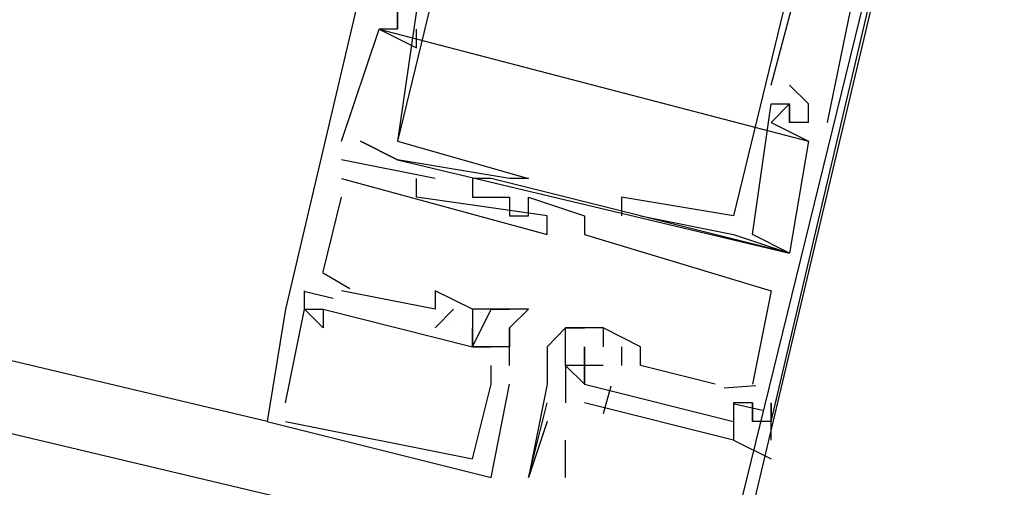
# Model space of a CAD drawing. Header units: feet. Extents: x -79 to 198, y -22 to 181.
# Tile 51 of 256: x 86.583 to 87.287, y 15.184 to 15.518. Entities that reach past the tile are written whole.
import ezdxf

# ---------------------------------------------------------------- set-up
doc = ezdxf.new("R2010")
doc.units = ezdxf.units.FT
doc.layers.add('A-LINEA', color=7, linetype='CONTINUOUS')

msp = doc.modelspace()

# ---------------------------------------------------------------- linework, layer by layer
at = {"layer": 'A-LINEA'}
for p, q in [((72.68, 18.5111), (87.8933, 14.9111)), ((86.76, 15.2311), (80.0667, 16.8178)), ((86.9333, 15.9911), (86.7733, 15.3111)), ((86.9333, 15.9911), (86.7733, 15.3111)), ((86.9333, 15.9911), (86.7733, 15.3111)), ((87.12, 15.2311), (87.28, 15.9111)), ((87.12, 15.2311), (87.28, 15.9111)), ((87.12, 15.2311), (87.28, 15.9111)), ((86.84, 15.5111), (87.1467, 15.4311)), ((86.84, 15.5111), (86.84, 15.5111)), ((86.84, 15.5111), (86.84, 15.5111)), ((86.84, 15.5111), (87.1467, 15.4311)), ((86.84, 15.5111), (86.84, 15.5111)), ((86.84, 15.5111), (86.84, 15.5111)), ((86.84, 15.5111), (86.84, 15.5111)), ((86.84, 15.5111), (86.84, 15.5111)), ((86.8533, 15.5111), (86.8533, 15.5111)), ((86.8533, 15.5111), (86.8533, 15.5111)), ((86.8533, 15.5111), (86.8533, 15.5111)), ((86.8533, 15.5111), (86.8533, 15.5111)), ((86.8533, 15.5111), (86.8533, 15.5111)), ((86.8533, 15.5111), (86.8533, 15.5111)), ((86.8667, 15.5111), (86.8667, 15.5111)), ((86.8667, 15.5111), (86.8667, 15.5111)), ((86.8667, 15.5111), (86.8667, 15.5111)), ((86.8667, 15.4978), (86.8667, 15.4978)), ((86.8667, 15.4978), (86.8667, 15.4978)), ((86.8667, 15.4978), (86.8667, 15.4978)), ((87.12, 15.4711), (87.12, 15.4711)), ((87.12, 15.4711), (87.12, 15.4711)), ((87.12, 15.4711), (87.12, 15.4711)), ((87.1333, 15.4711), (87.1333, 15.4711)), ((87.1333, 15.4711), (87.1333, 15.4711)), ((87.1333, 15.4711), (87.1333, 15.4711)), ((87.12, 15.4578), (87.12, 15.4578)), ((87.12, 15.4578), (87.12, 15.4578)), ((87.12, 15.4578), (87.12, 15.4578)), ((87.1333, 15.4578), (87.1333, 15.4578)), ((87.1333, 15.4578), (87.1333, 15.4578)), ((87.1333, 15.4578), (87.1333, 15.4578)), ((87.1333, 15.4578), (87.1333, 15.4578)), ((87.1333, 15.4578), (87.1333, 15.4578)), ((87.1333, 15.4578), (87.1333, 15.4578)), ((87.1467, 15.4578), (87.1467, 15.4578)), ((87.1467, 15.4578), (87.1467, 15.4578)), ((87.1467, 15.4578), (87.1467, 15.4578)), ((87.12, 15.4444), (87.12, 15.4444)), ((87.12, 15.4444), (87.12, 15.4444)), ((87.12, 15.4444), (87.12, 15.4444)), ((87.1333, 15.4444), (87.1333, 15.4444)), ((87.1333, 15.4444), (87.1333, 15.4444)), ((87.1333, 15.4444), (87.1333, 15.4444)), ((87.1333, 15.4444), (87.1333, 15.4444)), ((87.1333, 15.4444), (87.1333, 15.4444)), ((87.1333, 15.4444), (87.1333, 15.4444)), ((87.1467, 15.4444), (87.1467, 15.4444)), ((87.1467, 15.4444), (87.1467, 15.4444)), ((87.1467, 15.4444), (87.1467, 15.4444)), ((87.1467, 15.4444), (87.1467, 15.4444)), ((87.1467, 15.4444), (87.1467, 15.4444)), ((87.1467, 15.4444), (87.1467, 15.4444)), ((87.16, 15.4444), (87.16, 15.4444)), ((87.16, 15.4444), (87.16, 15.4444)), ((87.16, 15.4444), (87.16, 15.4444)), ((86.8133, 15.4311), (86.8133, 15.4311)), ((86.8133, 15.4311), (86.8133, 15.4311)), ((86.8133, 15.4311), (86.8133, 15.4311)), ((86.8133, 15.4311), (86.8133, 15.4311)), ((86.8133, 15.4311), (86.8133, 15.4311)), ((86.8133, 15.4311), (86.8133, 15.4311)), ((86.8267, 15.4311), (86.8267, 15.4311)), ((86.8267, 15.4311), (86.8267, 15.4311)), ((86.8267, 15.4311), (86.8267, 15.4311)), ((86.8533, 15.4311), (86.8533, 15.4311)), ((86.8533, 15.4311), (86.8533, 15.4311)), ((86.8533, 15.4311), (86.8533, 15.4311)), ((86.8533, 15.4311), (86.8533, 15.4311)), ((86.8533, 15.4311), (86.8533, 15.4311)), ((86.8533, 15.4311), (86.8533, 15.4311)), ((87.1467, 15.4311), (87.1467, 15.4311)), ((87.1467, 15.4311), (87.1467, 15.4311)), ((87.1467, 15.4311), (87.1467, 15.4311)), ((86.88, 15.4044), (86.8133, 15.4178)), ((86.8133, 15.4178), (86.8133, 15.4178)), ((86.88, 15.4044), (86.8133, 15.4178)), ((86.8133, 15.4178), (86.8133, 15.4178)), ((86.88, 15.4044), (86.8133, 15.4178)), ((86.8133, 15.4178), (86.8133, 15.4178)), ((86.8533, 15.4178), (86.8533, 15.4178)), ((86.8533, 15.4178), (86.8533, 15.4178)), ((86.8533, 15.4178), (86.8533, 15.4178)), ((86.8533, 15.4178), (86.8533, 15.4178)), ((86.8533, 15.4178), (86.8533, 15.4178)), ((86.8533, 15.4178), (86.8533, 15.4178)), ((86.8133, 15.4044), (86.8133, 15.4044)), ((86.8133, 15.4044), (86.8133, 15.4044)), ((86.8133, 15.4044), (86.8133, 15.4044)), ((86.8667, 15.3911), (86.8667, 15.4044)), ((86.8667, 15.4044), (86.8667, 15.4044)), ((86.8667, 15.3911), (86.8667, 15.4044)), ((86.8667, 15.4044), (86.8667, 15.4044)), ((86.8667, 15.3911), (86.8667, 15.4044)), ((86.8667, 15.4044), (86.8667, 15.4044)), ((86.88, 15.4044), (86.88, 15.4044)), ((86.88, 15.4044), (86.88, 15.4044)), ((86.88, 15.4044), (86.88, 15.4044)), ((86.9067, 15.4044), (86.9067, 15.4044)), ((86.9067, 15.4044), (86.9067, 15.4044)), ((86.9067, 15.4044), (86.9067, 15.4044)), ((86.9067, 15.4044), (86.9067, 15.4044)), ((86.9067, 15.4044), (86.9067, 15.4044)), ((86.9067, 15.4044), (86.9067, 15.4044)), ((86.92, 15.4044), (86.92, 15.4044)), ((86.92, 15.4044), (86.92, 15.4044)), ((86.92, 15.4044), (86.92, 15.4044)), ((86.92, 15.4044), (86.92, 15.4044)), ((86.92, 15.4044), (86.92, 15.4044)), ((86.92, 15.4044), (86.92, 15.4044)), ((86.9333, 15.4044), (86.9333, 15.4044)), ((86.9333, 15.4044), (86.9333, 15.4044)), ((86.9333, 15.4044), (86.9333, 15.4044)), ((86.9467, 15.4044), (86.9467, 15.4044)), ((86.9467, 15.4044), (86.9467, 15.4044)), ((86.9467, 15.4044), (86.9467, 15.4044)), ((86.8, 15.3378), (86.8133, 15.3911)), ((86.8, 15.3378), (86.8133, 15.3911)), ((86.8, 15.3378), (86.8133, 15.3911)), ((86.8133, 15.3911), (86.8133, 15.3911)), ((86.8133, 15.3911), (86.8133, 15.3911)), ((86.8133, 15.3911), (86.8133, 15.3911)), ((86.8667, 15.3911), (86.8667, 15.3911)), ((86.8667, 15.3911), (86.8667, 15.3911)), ((86.8667, 15.3911), (86.8667, 15.3911)), ((86.88, 15.3911), (86.88, 15.3911)), ((86.88, 15.3911), (86.88, 15.3911)), ((86.88, 15.3911), (86.88, 15.3911)), ((86.9067, 15.3911), (86.9067, 15.3911)), ((86.9067, 15.3911), (86.9067, 15.3911)), ((86.9067, 15.3911), (86.9067, 15.3911)), ((86.9067, 15.3911), (86.9067, 15.3911)), ((86.9067, 15.3911), (86.9067, 15.3911)), ((86.9067, 15.3911), (86.9067, 15.3911)), ((86.92, 15.3911), (86.92, 15.3911)), ((86.92, 15.3911), (86.92, 15.3911)), ((86.92, 15.3911), (86.92, 15.3911)), ((86.9333, 15.3911), (86.9333, 15.3911)), ((86.9333, 15.3911), (86.9333, 15.3911)), ((86.9333, 15.3911), (86.9333, 15.3911)), ((86.9467, 15.3911), (86.9467, 15.3911)), ((86.9467, 15.3911), (86.9467, 15.3911)), ((86.9467, 15.3911), (86.9467, 15.3911)), ((87.0133, 15.3911), (87.0133, 15.3911)), ((87.0133, 15.3911), (87.0133, 15.3911)), ((87.0133, 15.3911), (87.0133, 15.3911)), ((86.9333, 15.3778), (86.9333, 15.3778)), ((86.9333, 15.3778), (86.9333, 15.3778)), ((86.9333, 15.3778), (86.9333, 15.3778)), ((86.9467, 15.3778), (86.9467, 15.3778)), ((86.9467, 15.3778), (86.9467, 15.3778)), ((86.9467, 15.3778), (86.9467, 15.3778)), ((86.96, 15.3778), (86.96, 15.3778)), ((86.96, 15.3778), (86.96, 15.3778)), ((86.96, 15.3778), (86.96, 15.3778)), ((86.9867, 15.3778), (86.9867, 15.3778)), ((86.9867, 15.3778), (86.9867, 15.3778)), ((86.9867, 15.3778), (86.9867, 15.3778)), ((87.0133, 15.3778), (87.0133, 15.3778)), ((87.0133, 15.3778), (87.0133, 15.3778)), ((87.0133, 15.3778), (87.0133, 15.3778)), ((87.0267, 15.3778), (87.0267, 15.3778)), ((87.0267, 15.3778), (87.0267, 15.3778)), ((87.0267, 15.3778), (87.0267, 15.3778)), ((87.0933, 15.3778), (87.0933, 15.3778)), ((87.0933, 15.3778), (87.0933, 15.3778)), ((87.0933, 15.3778), (87.0933, 15.3778)), ((86.96, 15.3644), (86.96, 15.3644)), ((86.96, 15.3644), (86.96, 15.3644)), ((86.96, 15.3644), (86.96, 15.3644)), ((86.9867, 15.3644), (86.9867, 15.3644)), ((86.9867, 15.3644), (86.9867, 15.3644)), ((86.9867, 15.3644), (86.9867, 15.3644)), ((87.0933, 15.3644), (87.0933, 15.3644)), ((87.0933, 15.3644), (87.0933, 15.3644)), ((87.0933, 15.3644), (87.0933, 15.3644)), ((87.1067, 15.3644), (87.1067, 15.3644)), ((87.1067, 15.3644), (87.1067, 15.3644)), ((87.1067, 15.3644), (87.1067, 15.3644)), ((87.1333, 15.3511), (87.1333, 15.3511)), ((87.1333, 15.3511), (87.1333, 15.3511)), ((87.1333, 15.3511), (87.1333, 15.3511)), ((87.1333, 15.3511), (87.1333, 15.3511)), ((87.1333, 15.3511), (87.1333, 15.3511)), ((87.1333, 15.3511), (87.1333, 15.3511)), ((86.8191, 15.3256), (86.7995, 15.3372)), ((86.8191, 15.3256), (86.7995, 15.3372)), ((86.8191, 15.3256), (86.7995, 15.3372)), ((86.8, 15.3378), (86.8, 15.3378)), ((86.8, 15.3378), (86.8, 15.3378)), ((86.8, 15.3378), (86.8, 15.3378)), ((86.7867, 15.3111), (86.7867, 15.3244)), ((86.7867, 15.3244), (86.7867, 15.3244)), ((86.7867, 15.3111), (86.7867, 15.3244)), ((86.7867, 15.3244), (86.7867, 15.3244)), ((86.7867, 15.3111), (86.7867, 15.3244)), ((86.7867, 15.3244), (86.7867, 15.3244)), ((86.8073, 15.3188), (86.7873, 15.3235)), ((86.8073, 15.3188), (86.7873, 15.3235)), ((86.8073, 15.3188), (86.7873, 15.3235)), ((86.8, 15.3244), (86.8, 15.3244)), ((86.8, 15.3244), (86.8, 15.3244)), ((86.8, 15.3244), (86.8, 15.3244)), ((86.8133, 15.3244), (86.8133, 15.3244)), ((86.8133, 15.3244), (86.8133, 15.3244)), ((86.8133, 15.3244), (86.8133, 15.3244)), ((86.88, 15.3244), (86.88, 15.3244)), ((86.88, 15.3244), (86.88, 15.3244)), ((86.88, 15.3244), (86.88, 15.3244)), ((87.12, 15.3244), (87.12, 15.3244)), ((87.12, 15.3244), (87.12, 15.3244)), ((87.12, 15.3244), (87.12, 15.3244)), ((86.7733, 15.3111), (86.7733, 15.3111)), ((86.7733, 15.3111), (86.7733, 15.3111)), ((86.7733, 15.3111), (86.7733, 15.3111)), ((86.7733, 15.3111), (86.7733, 15.3111)), ((86.7733, 15.3111), (86.7733, 15.3111)), ((86.7733, 15.3111), (86.7733, 15.3111)), ((86.7867, 15.3111), (86.7867, 15.3111)), ((86.7867, 15.3111), (86.7867, 15.3111)), ((86.7867, 15.3111), (86.7867, 15.3111)), ((86.7867, 15.3111), (86.7867, 15.3111)), ((86.7867, 15.3111), (86.7867, 15.3111)), ((86.7867, 15.3111), (86.7867, 15.3111)), ((86.7867, 15.3111), (86.7867, 15.3111)), ((86.7867, 15.3111), (86.7867, 15.3111)), ((86.7867, 15.3111), (86.7867, 15.3111)), ((86.8, 15.3111), (86.8, 15.3111)), ((86.8, 15.3111), (86.8, 15.3111)), ((86.8, 15.3111), (86.8, 15.3111)), ((86.8, 15.3111), (86.8, 15.3111)), ((86.8, 15.3111), (86.8, 15.3111)), ((86.8, 15.3111), (86.8, 15.3111)), ((86.88, 15.2978), (86.8933, 15.3111)), ((86.88, 15.3111), (86.88, 15.3111)), ((86.88, 15.2978), (86.8933, 15.3111)), ((86.88, 15.3111), (86.88, 15.3111)), ((86.88, 15.2978), (86.8933, 15.3111)), ((86.88, 15.3111), (86.88, 15.3111)), ((86.8933, 15.3111), (86.8933, 15.3111)), ((86.8933, 15.3111), (86.8933, 15.3111)), ((86.8933, 15.3111), (86.8933, 15.3111)), ((86.9067, 15.3111), (86.9067, 15.3111)), ((86.9067, 15.3111), (86.9067, 15.3111)), ((86.9067, 15.3111), (86.9067, 15.3111)), ((86.9067, 15.3111), (86.9067, 15.3111)), ((86.9067, 15.3111), (86.9067, 15.3111)), ((86.9067, 15.3111), (86.9067, 15.3111)), ((86.9067, 15.3111), (86.9067, 15.3111)), ((86.9067, 15.3111), (86.9067, 15.3111)), ((86.9067, 15.3111), (86.9067, 15.3111)), ((86.9067, 15.3111), (86.9067, 15.3111)), ((86.9067, 15.3111), (86.9067, 15.3111)), ((86.9067, 15.3111), (86.9067, 15.3111)), ((86.92, 15.3111), (86.92, 15.3111)), ((86.92, 15.3111), (86.92, 15.3111)), ((86.92, 15.3111), (86.92, 15.3111)), ((86.92, 15.3111), (86.92, 15.3111)), ((86.92, 15.3111), (86.92, 15.3111)), ((86.92, 15.3111), (86.92, 15.3111)), ((86.92, 15.3111), (86.92, 15.3111)), ((86.92, 15.3111), (86.92, 15.3111)), ((86.92, 15.3111), (86.92, 15.3111)), ((86.92, 15.3111), (86.92, 15.3111)), ((86.92, 15.3111), (86.92, 15.3111)), ((86.92, 15.3111), (86.92, 15.3111)), ((86.9333, 15.3111), (86.9333, 15.3111)), ((86.9333, 15.3111), (86.9333, 15.3111)), ((86.9333, 15.3111), (86.9333, 15.3111)), ((86.9467, 15.3111), (86.9467, 15.3111)), ((86.9467, 15.3111), (86.9467, 15.3111)), ((86.9467, 15.3111), (86.9467, 15.3111)), ((86.7867, 15.2978), (86.7867, 15.2978)), ((86.7867, 15.2978), (86.7867, 15.2978)), ((86.7867, 15.2978), (86.7867, 15.2978)), ((86.8, 15.2978), (86.8, 15.2978)), ((86.8, 15.2978), (86.8, 15.2978)), ((86.8, 15.2978), (86.8, 15.2978)), ((86.88, 15.2978), (86.88, 15.2978)), ((86.88, 15.2978), (86.88, 15.2978)), ((86.88, 15.2978), (86.88, 15.2978)), ((86.8933, 15.2978), (86.8933, 15.2978)), ((86.8933, 15.2978), (86.8933, 15.2978)), ((86.8933, 15.2978), (86.8933, 15.2978)), ((86.8933, 15.2978), (86.8933, 15.2978)), ((86.8933, 15.2978), (86.8933, 15.2978)), ((86.8933, 15.2978), (86.8933, 15.2978)), ((86.9067, 15.2978), (86.9067, 15.2978)), ((86.9067, 15.2978), (86.9067, 15.2978)), ((86.9067, 15.2978), (86.9067, 15.2978)), ((86.9067, 15.2978), (86.9067, 15.2978)), ((86.9067, 15.2978), (86.9067, 15.2978)), ((86.9067, 15.2978), (86.9067, 15.2978)), ((86.9333, 15.2978), (86.9333, 15.2978)), ((86.9333, 15.2978), (86.9333, 15.2978)), ((86.9333, 15.2978), (86.9333, 15.2978)), ((86.9333, 15.2978), (86.9333, 15.2978)), ((86.9333, 15.2978), (86.9333, 15.2978)), ((86.9333, 15.2978), (86.9333, 15.2978)), ((86.9733, 15.2978), (86.9733, 15.2978)), ((86.9733, 15.2978), (86.9733, 15.2978)), ((86.9867, 15.2978), (86.9867, 15.2978)), ((86.9867, 15.2978), (86.9867, 15.2978)), ((87, 15.2978), (87, 15.2978)), ((87, 15.2978), (87, 15.2978)), ((87, 15.2978), (87, 15.2978)), ((87, 15.2978), (87, 15.2978)), ((86.9067, 15.2844), (86.9067, 15.2844)), ((86.9067, 15.2844), (86.9067, 15.2844)), ((86.9067, 15.2844), (86.9067, 15.2844)), ((86.9067, 15.2844), (86.9067, 15.2844)), ((86.9067, 15.2844), (86.9067, 15.2844)), ((86.9067, 15.2844), (86.9067, 15.2844)), ((86.9067, 15.2844), (86.9067, 15.2844)), ((86.9067, 15.2844), (86.9067, 15.2844)), ((86.9067, 15.2844), (86.9067, 15.2844)), ((86.92, 15.2844), (86.92, 15.2844)), ((86.92, 15.2844), (86.92, 15.2844)), ((86.92, 15.2844), (86.92, 15.2844)), ((86.92, 15.2844), (86.92, 15.2844)), ((86.92, 15.2844), (86.92, 15.2844)), ((86.92, 15.2844), (86.92, 15.2844)), ((86.9333, 15.2844), (86.9333, 15.2844)), ((86.9333, 15.2844), (86.9333, 15.2844)), ((86.9333, 15.2844), (86.9333, 15.2844)), ((86.96, 15.2844), (86.96, 15.2844)), ((86.9867, 15.2844), (86.9867, 15.2844)), ((86.9867, 15.2844), (86.9867, 15.2844)), ((87, 15.2844), (87, 15.2844)), ((87, 15.2844), (87, 15.2844)), ((87, 15.2844), (87, 15.2844)), ((87, 15.2844), (87, 15.2844)), ((87.0133, 15.2844), (87.0133, 15.2711)), ((87.0133, 15.2844), (87.0133, 15.2844)), ((87.0133, 15.2844), (87.0133, 15.2711)), ((87.0133, 15.2844), (87.0133, 15.2844)), ((87.0133, 15.2844), (87.0133, 15.2711)), ((87.0133, 15.2844), (87.0133, 15.2844)), ((87.0267, 15.2844), (87.0267, 15.2844)), ((87.0267, 15.2844), (87.0267, 15.2844)), ((87.0267, 15.2844), (87.0267, 15.2844)), ((86.92, 15.2578), (86.92, 15.2711)), ((86.92, 15.2711), (86.92, 15.2711)), ((86.92, 15.2711), (86.92, 15.2711)), ((86.92, 15.2578), (86.92, 15.2711)), ((86.92, 15.2711), (86.92, 15.2711)), ((86.92, 15.2711), (86.92, 15.2711)), ((86.92, 15.2578), (86.92, 15.2711)), ((86.92, 15.2711), (86.92, 15.2711)), ((86.92, 15.2711), (86.92, 15.2711)), ((86.9333, 15.2711), (86.9333, 15.2711)), ((86.9333, 15.2711), (86.9333, 15.2711)), ((86.9333, 15.2711), (86.9333, 15.2711)), ((86.96, 15.2711), (86.96, 15.2711)), ((86.96, 15.2711), (86.96, 15.2711)), ((86.9733, 15.2711), (86.9733, 15.2444)), ((86.9733, 15.2711), (86.9733, 15.2711)), ((86.9733, 15.2711), (86.9733, 15.2711)), ((86.9867, 15.2711), (86.9867, 15.2711)), ((86.9867, 15.2711), (86.9867, 15.2711)), ((86.9867, 15.2711), (86.9867, 15.2711)), ((86.9867, 15.2711), (86.9867, 15.2711)), ((86.9867, 15.2711), (86.9867, 15.2711)), ((87, 15.2711), (87, 15.2711)), ((87, 15.2711), (87, 15.2711)), ((87, 15.2711), (87, 15.2711)), ((87.0133, 15.2711), (87.0133, 15.2711)), ((87.0133, 15.2711), (87.0133, 15.2711)), ((87.0133, 15.2711), (87.0133, 15.2711)), ((87.08, 15.2578), (87.0267, 15.2711)), ((87.0267, 15.2711), (87.0267, 15.2711)), ((87.08, 15.2578), (87.0267, 15.2711)), ((87.0267, 15.2711), (87.0267, 15.2711)), ((87.08, 15.2578), (87.0267, 15.2711)), ((87.0267, 15.2711), (87.0267, 15.2711)), ((86.92, 15.2578), (86.92, 15.2578)), ((86.92, 15.2578), (86.92, 15.2578)), ((86.92, 15.2578), (86.92, 15.2578)), ((86.92, 15.2578), (86.92, 15.2578)), ((86.92, 15.2578), (86.92, 15.2578)), ((86.92, 15.2578), (86.92, 15.2578)), ((86.9333, 15.2578), (86.9333, 15.2578)), ((86.9333, 15.2578), (86.9333, 15.2578)), ((86.9333, 15.2578), (86.9333, 15.2578)), ((86.96, 15.2578), (86.96, 15.2578)), ((86.96, 15.2578), (86.96, 15.2578)), ((86.9733, 15.2578), (86.9733, 15.2578)), ((86.9867, 15.2578), (86.9867, 15.2578)), ((86.9867, 15.2578), (86.9867, 15.2578)), ((86.9867, 15.2578), (86.9867, 15.2578)), ((86.9867, 15.2578), (86.9867, 15.2578)), ((87.0056, 15.2563), (87, 15.2364)), ((87.0056, 15.2563), (87, 15.2364)), ((87.0056, 15.2563), (87, 15.2364)), ((87.08, 15.2578), (87.08, 15.2578)), ((87.08, 15.2578), (87.08, 15.2578)), ((87.08, 15.2578), (87.08, 15.2578)), ((87.1091, 15.2565), (87.0865, 15.2549)), ((87.1091, 15.2565), (87.0865, 15.2549)), ((87.1091, 15.2565), (87.0865, 15.2549)), ((87.0933, 15.2578), (87.0933, 15.2578)), ((87.0933, 15.2578), (87.0933, 15.2578)), ((87.0933, 15.2578), (87.0933, 15.2578)), ((87.0933, 15.2578), (87.0933, 15.2578)), ((87.0933, 15.2578), (87.0933, 15.2578)), ((87.0933, 15.2578), (87.0933, 15.2578)), ((87.1067, 15.2578), (87.1067, 15.2578)), ((87.1067, 15.2578), (87.1067, 15.2578)), ((87.1067, 15.2578), (87.1067, 15.2578)), ((86.7733, 15.2444), (86.7733, 15.2444)), ((86.7733, 15.2444), (86.7733, 15.2444)), ((86.7733, 15.2444), (86.7733, 15.2444)), ((86.96, 15.2444), (86.96, 15.2444)), ((86.9733, 15.2444), (86.9733, 15.2444)), ((87.0933, 15.2444), (87.0933, 15.2444)), ((87.0933, 15.2444), (87.0933, 15.2444)), ((87.0933, 15.2444), (87.0933, 15.2444)), ((87.0933, 15.2444), (87.0933, 15.2444)), ((87.0933, 15.2444), (87.0933, 15.2444)), ((87.0933, 15.2444), (87.0933, 15.2444)), ((87.114, 15.2388), (87.0939, 15.2435)), ((87.114, 15.2388), (87.0939, 15.2435)), ((87.114, 15.2388), (87.0939, 15.2435)), ((87.1067, 15.2444), (87.1067, 15.2311)), ((87.1067, 15.2444), (87.1067, 15.2444)), ((87.1067, 15.2444), (87.1067, 15.2444)), ((87.1067, 15.2444), (87.1067, 15.2311)), ((87.1067, 15.2444), (87.1067, 15.2444)), ((87.1067, 15.2444), (87.1067, 15.2444)), ((87.1067, 15.2444), (87.1067, 15.2311)), ((87.1067, 15.2444), (87.1067, 15.2444)), ((87.1067, 15.2444), (87.1067, 15.2444)), ((86.76, 15.2311), (86.76, 15.2311)), ((86.76, 15.2311), (86.76, 15.2311)), ((86.76, 15.2311), (86.76, 15.2311)), ((86.7733, 15.2311), (86.7733, 15.2311)), ((86.7733, 15.2311), (86.7733, 15.2311)), ((86.7733, 15.2311), (86.7733, 15.2311)), ((86.96, 15.2311), (86.9467, 15.1911)), ((87.0933, 15.2311), (87.0933, 15.2311)), ((87.0933, 15.2311), (87.0933, 15.2311)), ((87.0933, 15.2311), (87.0933, 15.2311)), ((87.1067, 15.2311), (87.1067, 15.2311)), ((87.1067, 15.2311), (87.1067, 15.2311)), ((87.1067, 15.2311), (87.1067, 15.2311)), ((87.1067, 15.2311), (87.1067, 15.2311)), ((87.1067, 15.2311), (87.1067, 15.2311)), ((87.1067, 15.2311), (87.1067, 15.2311)), ((87.12, 15.2311), (87.12, 15.2311)), ((87.12, 15.2311), (87.12, 15.2311)), ((87.12, 15.2311), (87.12, 15.2311)), ((86.96, 15.2178), (86.96, 15.2178)), ((86.9733, 15.1911), (86.9733, 15.2178)), ((86.9067, 15.2044), (86.9067, 15.2044)), ((86.9067, 15.2044), (86.9067, 15.2044)), ((86.9067, 15.2044), (86.9067, 15.2044)), ((86.92, 15.1911), (86.92, 15.1911)), ((86.92, 15.1911), (86.92, 15.1911)), ((86.92, 15.1911), (86.92, 15.1911)), ((86.9467, 15.1911), (86.9467, 15.1911))]:
    msp.add_line(p, q, dxfattribs=at)
for points in [[(86.9733, 15.9244), (86.9467, 15.9378), (86.96, 15.9644), (86.9467, 15.9644), (86.96, 15.9644), (86.96, 15.9378), (87.0533, 15.9111), (87.0533, 15.9244), (87.0667, 15.9111), (86.9733, 15.9244), (86.8533, 15.4311), (86.9467, 15.4044), (86.9467, 15.4044), (86.9333, 15.4044), (86.8533, 15.4178), (86.8267, 15.4311), (86.8533, 15.4178), (87.1333, 15.3511)], [(86.9733, 15.9244), (86.9467, 15.9378), (86.96, 15.9644), (86.9467, 15.9644), (86.96, 15.9644), (86.96, 15.9378), (87.0533, 15.9111), (87.0533, 15.9244), (87.0667, 15.9111), (86.9733, 15.9244), (86.8533, 15.4311), (86.9467, 15.4044), (86.9467, 15.4044), (86.9333, 15.4044), (86.8533, 15.4178), (86.8267, 15.4311), (86.8533, 15.4178), (87.1333, 15.3511)], [(86.9733, 15.9244), (86.9467, 15.9378), (86.96, 15.9644), (86.9467, 15.9644), (86.96, 15.9644), (86.96, 15.9378), (87.0533, 15.9111), (87.0533, 15.9244), (87.0667, 15.9111), (86.9733, 15.9244), (86.8533, 15.4311), (86.9467, 15.4044), (86.9467, 15.4044), (86.9333, 15.4044), (86.8533, 15.4178), (86.8267, 15.4311), (86.8533, 15.4178), (87.1333, 15.3511)], [(87.2667, 15.9111), (87.12, 15.9511), (87.12, 15.9244), (87.04, 15.9378), (87.0267, 15.9244), (87.04, 15.9244), (87.12, 15.9111), (87.1333, 15.9244), (87.2267, 15.8978), (87.2267, 15.8844), (87.24, 15.8844), (87.24, 15.8978), (87.2533, 15.8978), (87.16, 15.4444)], [(87.2667, 15.9111), (87.12, 15.9511), (87.12, 15.9244), (87.04, 15.9378), (87.0267, 15.9244), (87.04, 15.9244), (87.12, 15.9111), (87.1333, 15.9244), (87.2267, 15.8978), (87.2267, 15.8844), (87.24, 15.8844), (87.24, 15.8978), (87.2533, 15.8978), (87.16, 15.4444)], [(87.2667, 15.9111), (87.12, 15.9511), (87.12, 15.9244), (87.04, 15.9378), (87.0267, 15.9244), (87.04, 15.9244), (87.12, 15.9111), (87.1333, 15.9244), (87.2267, 15.8978), (87.2267, 15.8844), (87.24, 15.8844), (87.24, 15.8978), (87.2533, 15.8978), (87.16, 15.4444)], [(86.9733, 15.9244), (86.8667, 15.5244), (86.8533, 15.5244), (86.8533, 15.5111), (86.8533, 15.5244), (86.8667, 15.5244), (86.8533, 15.4311)], [(86.9733, 15.9244), (86.8667, 15.5244), (86.8533, 15.5244), (86.8533, 15.5111), (86.8533, 15.5244), (86.8667, 15.5244), (86.8533, 15.4311)], [(86.9733, 15.9244), (86.8667, 15.5244), (86.8533, 15.5244), (86.8533, 15.5111), (86.8533, 15.5244), (86.8667, 15.5244), (86.8533, 15.4311)], [(87.28, 15.9111), (88.08, 15.7244), (87.8933, 14.9111), (87.08, 15.0978), (87.28, 15.9111)], [(87.28, 15.8978), (88.0667, 15.7111), (87.88, 14.9244), (87.0933, 15.1111), (87.28, 15.8978)], [(87.1333, 15.8844), (87.2133, 15.8711), (87.0933, 15.3778), (87.0133, 15.3911), (87.0133, 15.3911), (87.0133, 15.3778)], [(87.1333, 15.8844), (87.2133, 15.8711), (87.0933, 15.3778), (87.0133, 15.3911), (87.0133, 15.3911), (87.0133, 15.3778)], [(87.1333, 15.8844), (87.2133, 15.8711), (87.0933, 15.3778), (87.0133, 15.3911), (87.0133, 15.3911), (87.0133, 15.3778)], [(87.12, 15.4711), (87.2267, 15.8711), (87.24, 15.8578)], [(87.12, 15.4711), (87.2267, 15.8711), (87.24, 15.8578)], [(87.12, 15.4711), (87.2267, 15.8711), (87.24, 15.8578)], [(86.8533, 15.5244), (86.8533, 15.5111), (86.84, 15.5111)], [(86.8533, 15.5244), (86.8533, 15.5111), (86.84, 15.5111)], [(86.8533, 15.5244), (86.8533, 15.5111), (86.84, 15.5111)], [(86.8133, 15.4311), (86.84, 15.5111), (86.8667, 15.4978), (86.8667, 15.5111)], [(86.8133, 15.4311), (86.84, 15.5111), (86.8667, 15.4978), (86.8667, 15.5111)], [(86.8133, 15.4311), (86.84, 15.5111), (86.8667, 15.4978), (86.8667, 15.5111)], [(87.1467, 15.4444), (87.1467, 15.4578), (87.1333, 15.4711)], [(87.1467, 15.4444), (87.1467, 15.4578), (87.1467, 15.4578), (87.1333, 15.4711)], [(87.1467, 15.4444), (87.1467, 15.4578), (87.1333, 15.4711)], [(87.1467, 15.4444), (87.1467, 15.4578), (87.1467, 15.4578), (87.1333, 15.4711)], [(87.1467, 15.4444), (87.1467, 15.4578), (87.1333, 15.4711)], [(87.1467, 15.4444), (87.1467, 15.4578), (87.1467, 15.4578), (87.1333, 15.4711)], [(87.1467, 15.4444), (87.1333, 15.4444), (87.1333, 15.4578), (87.12, 15.4444), (87.1467, 15.4311), (87.1333, 15.3511), (86.92, 15.4044), (86.9067, 15.4044), (86.9067, 15.3911), (86.92, 15.3911)], [(87.1467, 15.4444), (87.1333, 15.4444), (87.1333, 15.4578), (87.12, 15.4444), (87.1467, 15.4311), (87.1333, 15.3511), (86.92, 15.4044), (86.9067, 15.4044), (86.9067, 15.3911), (86.92, 15.3911)], [(87.1467, 15.4444), (87.1333, 15.4444), (87.1333, 15.4578), (87.12, 15.4444), (87.1467, 15.4311), (87.1333, 15.3511), (86.92, 15.4044), (86.9067, 15.4044), (86.9067, 15.3911), (86.92, 15.3911)], [(87.1333, 15.3511), (87.1067, 15.3644), (87.12, 15.4578), (87.1333, 15.4578), (87.1333, 15.4444)], [(87.1333, 15.3511), (87.1067, 15.3644), (87.12, 15.4578), (87.1333, 15.4578), (87.1333, 15.4444)], [(87.1333, 15.3511), (87.1067, 15.3644), (87.12, 15.4578), (87.1333, 15.4578), (87.1333, 15.4444)], [(86.8133, 15.4044), (86.96, 15.3644), (86.96, 15.3778), (86.8667, 15.3911)], [(86.8133, 15.4044), (86.96, 15.3644), (86.96, 15.3778), (86.8667, 15.3911)], [(86.8133, 15.4044), (86.96, 15.3644), (86.96, 15.3778), (86.8667, 15.3911)], [(86.9067, 15.3911), (86.9333, 15.3911), (86.9333, 15.3778), (86.9467, 15.3778), (86.9467, 15.3911), (86.9867, 15.3778), (86.9867, 15.3644), (87.12, 15.3244), (87.1067, 15.2578)], [(86.9067, 15.3911), (86.9333, 15.3911), (86.9333, 15.3778), (86.9467, 15.3778), (86.9467, 15.3911), (86.9867, 15.3778), (86.9867, 15.3644), (87.12, 15.3244), (87.1067, 15.2578)], [(86.9067, 15.3911), (86.9333, 15.3911), (86.9333, 15.3778), (86.9467, 15.3778), (86.9467, 15.3911), (86.9867, 15.3778), (86.9867, 15.3644), (87.12, 15.3244), (87.1067, 15.2578)], [(87.0267, 15.3778), (87.0933, 15.3644), (87.1333, 15.3511)], [(87.0267, 15.3778), (87.0933, 15.3644), (87.1333, 15.3511)], [(87.0267, 15.3778), (87.0933, 15.3644), (87.1333, 15.3511)], [(86.9067, 15.3111), (86.88, 15.3244), (86.88, 15.3111), (86.8133, 15.3244)], [(86.9067, 15.3111), (86.88, 15.3244), (86.88, 15.3111), (86.8133, 15.3244)], [(86.9067, 15.3111), (86.88, 15.3244), (86.88, 15.3111), (86.8133, 15.3244)], [(86.7733, 15.3111), (86.76, 15.2311), (86.76, 15.2311), (86.92, 15.1911), (86.9333, 15.2578)], [(86.7733, 15.3111), (86.76, 15.2311), (86.76, 15.2311), (86.92, 15.1911), (86.9333, 15.2578)], [(86.7733, 15.3111), (86.76, 15.2311), (86.76, 15.2311), (86.92, 15.1911), (86.9333, 15.2578)], [(86.7733, 15.2444), (86.7733, 15.2444), (86.7867, 15.3111)], [(86.7733, 15.2444), (86.7733, 15.2444), (86.7867, 15.3111)], [(86.7733, 15.2444), (86.7733, 15.2444), (86.7867, 15.3111)], [(86.7867, 15.3111), (86.8, 15.3111), (86.8, 15.2978), (86.7867, 15.3111)], [(86.7867, 15.3111), (86.8, 15.3111), (86.8, 15.2978), (86.7867, 15.3111)], [(86.7867, 15.3111), (86.8, 15.3111), (86.8, 15.2978), (86.7867, 15.3111)], [(86.8, 15.3111), (86.9067, 15.2844), (86.9067, 15.2978)], [(86.8, 15.3111), (86.9067, 15.2844), (86.9067, 15.2978)], [(86.8, 15.3111), (86.9067, 15.2844), (86.9067, 15.2978)], [(86.9333, 15.2978), (86.9333, 15.2844), (86.9067, 15.2844), (86.92, 15.3111), (86.9333, 15.3111)], [(86.9333, 15.2711), (86.9333, 15.2978), (86.9467, 15.3111), (86.92, 15.3111), (86.9067, 15.3111), (86.9067, 15.3111), (86.9067, 15.3111), (86.9067, 15.3111), (86.9067, 15.2978), (86.9067, 15.2978), (86.9067, 15.2844), (86.92, 15.2844)], [(86.9333, 15.2978), (86.9333, 15.2844), (86.9067, 15.2844), (86.92, 15.3111), (86.9333, 15.3111)], [(86.9333, 15.2711), (86.9333, 15.2978), (86.9467, 15.3111), (86.92, 15.3111), (86.9067, 15.3111), (86.9067, 15.3111), (86.9067, 15.3111), (86.9067, 15.3111), (86.9067, 15.2978), (86.9067, 15.2978), (86.9067, 15.2844), (86.92, 15.2844)], [(86.9333, 15.2978), (86.9333, 15.2844), (86.9067, 15.2844), (86.92, 15.3111), (86.9333, 15.3111)], [(86.9333, 15.2711), (86.9333, 15.2978), (86.9467, 15.3111), (86.92, 15.3111), (86.9067, 15.3111), (86.9067, 15.3111), (86.9067, 15.3111), (86.9067, 15.3111), (86.9067, 15.2978), (86.9067, 15.2978), (86.9067, 15.2844), (86.92, 15.2844)], [(87, 15.2978), (86.9733, 15.2978), (86.96, 15.2844), (86.96, 15.2711), (86.96, 15.2578), (86.9467, 15.1911), (86.9467, 15.1911), (86.96, 15.2444), (86.96, 15.2444), (86.96, 15.2444), (86.96, 15.2444)], [(86.9867, 15.2844), (86.9867, 15.2844), (86.9867, 15.2711), (86.9733, 15.2711), (86.9733, 15.2978), (86.9867, 15.2978)], [(87, 15.2978), (87, 15.2978), (87, 15.2978)], [(87.0267, 15.2711), (87.0267, 15.2844), (87, 15.2978), (87, 15.2844)], [(87.0267, 15.2711), (87.0267, 15.2844), (87, 15.2978), (87, 15.2844)], [(87.0267, 15.2711), (87.0267, 15.2844), (87, 15.2978), (87, 15.2844)], [(86.9733, 15.2711), (86.9867, 15.2578), (86.9867, 15.2711), (86.9867, 15.2711), (86.9867, 15.2844)], [(87, 15.2844), (87, 15.2844), (87, 15.2844), (87, 15.2844)], [(86.7733, 15.2311), (86.9067, 15.2044), (86.9067, 15.2044), (86.92, 15.2578), (86.92, 15.2578), (86.92, 15.2578), (86.92, 15.2578), (86.92, 15.2711), (86.92, 15.2711)], [(86.7733, 15.2311), (86.9067, 15.2044), (86.9067, 15.2044), (86.92, 15.2578), (86.92, 15.2578), (86.92, 15.2578), (86.92, 15.2578), (86.92, 15.2711), (86.92, 15.2711)], [(86.7733, 15.2311), (86.9067, 15.2044), (86.9067, 15.2044), (86.92, 15.2578), (86.92, 15.2578), (86.92, 15.2578), (86.92, 15.2578), (86.92, 15.2711), (86.92, 15.2711)], [(87, 15.2711), (86.9867, 15.2711), (86.9867, 15.2578), (87.0933, 15.2311)], [(87, 15.2711), (86.9867, 15.2711), (86.9867, 15.2578), (87.0933, 15.2311)], [(87, 15.2711), (86.9867, 15.2711), (86.9867, 15.2578), (87.0933, 15.2311)], [(86.9867, 15.2578), (87.0933, 15.2311), (87.0933, 15.2178), (86.9867, 15.2444)], [(86.9867, 15.2578), (87.0933, 15.2311), (87.0933, 15.2178), (86.9867, 15.2444)], [(86.9867, 15.2578), (87.0933, 15.2311), (87.0933, 15.2178), (86.9867, 15.2444)], [(87.12, 15.2178), (87.12, 15.2444), (87.12, 15.2311), (87.1067, 15.2311), (87.1067, 15.2444), (87.0933, 15.2444), (87.0933, 15.2311), (87.0933, 15.2178), (87.12, 15.2044)]]:
    msp.add_lwpolyline(points, dxfattribs=at)

doc.saveas('drawing.dxf')
